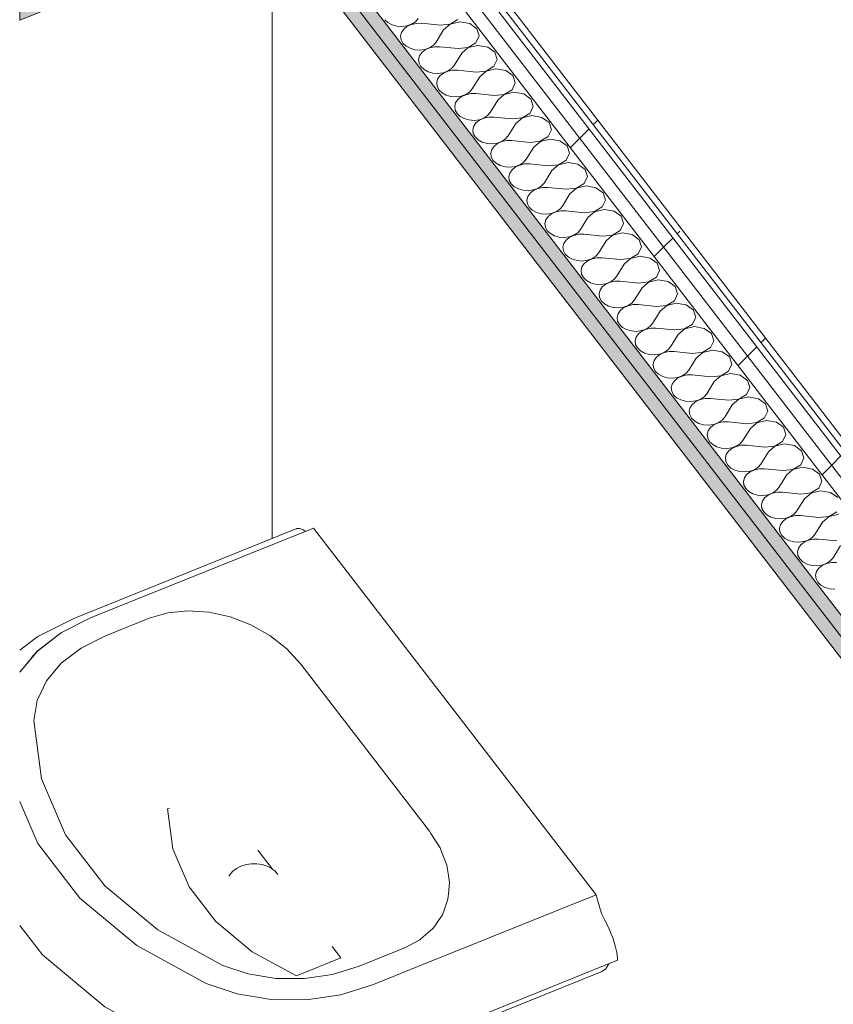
# Model space of a CAD drawing. Header units: millimetres. Extents: x -2220 to 52371, y -4077 to 6953.
# Tile 216 of 228: x 27601 to 28376, y 2069 to 3007. Entities that reach past the tile are written whole.
import ezdxf

# ---------------------------------------------------------------- set-up
doc = ezdxf.new("R2010")
doc.units = ezdxf.units.MM
doc.header["$MEASUREMENT"] = 0
doc.linetypes.add('Wipeout_Contour', pattern=[1000, 0, -1000])
doc.layers.add('Nuevo_01 Sanitaris', color=7, linetype='Continuous')
doc.layers.add('Nuevo_08_E_Envans secs', color=7, linetype='Continuous')
for name, color, linetype, lineweight in [('Nuevo_01 Sanitaris_Pluma_Nº__75', 7, 'Continuous', 5), ('Nuevo_08_E_Envans secs_Pluma_Nº__1', 7, 'Continuous', 5), ('Nuevo_08_E_Envans secs_Pluma_Nº__47', 7, 'Continuous', 20)]:
    doc.layers.add(name, color=color, linetype=linetype, lineweight=lineweight)
for name, color, linetype, lineweight, true_color in [('Nuevo_08_E_Envans secs_Pluma_Nº__102', 7, 'Continuous', 5, 0xcccccc), ('Nuevo_08_E_Envans secs_Pluma_Nº__171', 171, 'Continuous', 13, 0xaaaaff), ('Nuevo_08_E_Envans secs_Pluma_Nº__177', 7, 'Continuous', 15, 0xf7e046), ('Nuevo_08_E_Envans secs_Pluma_Nº__79', 7, 'Continuous', 5, 0xaaffd5)]:
    doc.layers.add(name, color=color, linetype=linetype, lineweight=lineweight, true_color=true_color)
pattern_1 = [(45, (42615.74, 4689.65), (-183.8478, 183.8478), [195, -65]), (45, (42615.74, 4873.5), (-183.8478, 183.8478), [195, -65])]

# ---------------------------------------------------------------- blocks, each defined once
blk = doc.blocks.new('Elem Sección_226_2', base_point=(42615.74, 4689.65))
at = {"layer": 'Nuevo_01 Sanitaris_Pluma_Nº__75', "color": 7, "linetype": 'Continuous', "lineweight": 5}
for p, q in [((27865.01, 2522.03), (27695.1, 2453.64)), ((27880.96, 2522.57), (27711.08, 2454.2)), ((27864.82, 2521.95), (27865, 2522.05)), ((27865, 2522.05), (27867.72, 2522.05)), ((27865.01, 2522.03), (27867.74, 2522.02)), ((27867.72, 2522.05), (27870.98, 2520.8)), ((27867.74, 2522.02), (27870.99, 2520.77)), ((27870.98, 2520.8), (27872.82, 2519.57)), ((27870.99, 2520.77), (27872.83, 2519.54)), ((27872.82, 2519.57), (27873.05, 2519.41)), ((27872.83, 2519.54), (27873.03, 2519.41)), ((27880.95, 2522.6), (27880.96, 2522.59)), ((27880.95, 2522.59), (28150.35, 2173.24)), ((27695.1, 2453.64), (27652.62, 2436.54)), ((27711.05, 2454.19), (27668.57, 2437.09)), ((27724.5, 2436.74), (27742.11, 2441.87)), ((27742.11, 2441.87), (27761.33, 2443.82)), ((27761.33, 2443.82), (27781.44, 2442.51)), ((27781.44, 2442.51), (27801.67, 2438)), ((27618.96, 2419.51), (27652.62, 2436.54)), ((27640.82, 2423.1), (27668.5, 2437.11)), ((27640.92, 2423.1), (27668.57, 2437.09)), ((27724.5, 2436.74), (27682.02, 2419.64)), ((27801.67, 2438), (27821.23, 2430.45)), ((27821.23, 2430.45), (27839.37, 2420.16)), ((27617.79, 2405.37), (27640.82, 2423.1)), ((27617.91, 2405.38), (27640.92, 2423.1)), ((27659.45, 2408.22), (27682.02, 2419.64)), ((27839.37, 2420.16), (27855.4, 2407.53)), ((27600.99, 2406.27), (27616.05, 2417.86)), ((27618.96, 2419.51), (27616.05, 2417.86)), ((27600.99, 2385.23), (27617.91, 2405.38)), ((27600.99, 2385.35), (27617.79, 2405.37)), ((27614.97, 2402), (27612.84, 2400.33)), ((27640.66, 2393.75), (27659.45, 2408.22)), ((27855.4, 2407.53), (27868.7, 2393.03)), ((27626.52, 2376.91), (27640.66, 2393.75)), ((27868.7, 2393.03), (27991.42, 2233.9)), ((27617.69, 2358.46), (27626.52, 2376.91)), ((27614.56, 2339.25), (27617.69, 2358.46)), ((27621.88, 2283.58), (27614.57, 2339.27)), ((27644.69, 2230.42), (27621.88, 2283.58)), ((27618.2, 2222.02), (27600.99, 2262.11)), ((27743.7, 2255.85), (27741.9, 2255.12)), ((27746.9, 2217.13), (27741.92, 2255.13)), ((27991.42, 2233.9), (27992.76, 2231.79)), ((27682.12, 2181.88), (27644.69, 2230.42)), ((27992.76, 2231.79), (28001.48, 2218.1)), ((27658.3, 2170.02), (27618.2, 2222.02)), ((27762.47, 2180.85), (27746.9, 2217.13)), ((27827.96, 2215.7), (27841.82, 2197.73)), ((28001.48, 2218.1), (28001.91, 2217)), ((28001.91, 2217), (28004.5, 2210.34)), ((28004.5, 2210.34), (28007.91, 2201.61)), ((27801.07, 2192.33), (27803.84, 2195.54)), ((27803.84, 2195.54), (27807.48, 2198.3)), ((27807.48, 2198.3), (27811.82, 2200.48)), ((27811.82, 2200.48), (27816.68, 2202)), ((27816.68, 2202), (27821.84, 2202.78)), ((27821.84, 2202.78), (27827.08, 2202.8)), ((27827.08, 2202.8), (27832.16, 2202.04)), ((27832.16, 2202.04), (27836.88, 2200.55)), ((27836.88, 2200.55), (27841.01, 2198.39)), ((27841.01, 2198.39), (27844.38, 2195.65)), ((27844.38, 2195.65), (27846.84, 2192.46)), ((28007.91, 2201.61), (28008.28, 2199.21)), ((28008.28, 2199.21), (28009.43, 2191.78)), ((27800.38, 2190.97), (27801.07, 2192.33)), ((28009.43, 2191.78), (28010.47, 2185.05)), ((27732.68, 2139.89), (27682.12, 2181.88)), ((27788.01, 2147.72), (27762.47, 2180.85)), ((28010.15, 2181.43), (28009.5, 2174.08)), ((28010.47, 2185.05), (28010.15, 2181.43)), ((27712.47, 2125.03), (27658.3, 2170.02)), ((28150.34, 2173.26), (27980.45, 2104.88)), ((28009.05, 2169.06), (28007.38, 2164.42)), ((28009.5, 2174.08), (28009.05, 2169.06)), ((28150.73, 2170.83), (28150.34, 2173.26)), ((28150.35, 2173.25), (28150.74, 2170.82)), ((28153.33, 2161.74), (28150.73, 2170.83)), ((28150.74, 2170.82), (28153.34, 2161.73)), ((28004.95, 2157.68), (28003.72, 2154.26)), ((28007.38, 2164.42), (28004.95, 2157.68)), ((28154.28, 2158.67), (28153.33, 2161.74)), ((28153.34, 2161.73), (28154.29, 2158.66)), ((28155.74, 2154.89), (28154.28, 2158.67)), ((28154.29, 2158.66), (28155.75, 2154.88)), ((27822.52, 2119.06), (27788.01, 2147.72)), ((27999.97, 2148.85), (27996.06, 2143.21)), ((28003.72, 2154.26), (27999.97, 2148.85)), ((28157.48, 2151.04), (28155.74, 2154.89)), ((28155.75, 2154.88), (28157.49, 2151.03)), ((28158.47, 2149.14), (28157.48, 2151.04)), ((28157.49, 2151.03), (28158.48, 2149.13)), ((28160.31, 2145.59), (28158.47, 2149.14)), ((28158.48, 2149.13), (28160.32, 2145.58)), ((27622.59, 2116.05), (27600.99, 2144.05)), ((27794.39, 2106.09), (27732.68, 2139.89)), ((27994.68, 2141.22), (27987.76, 2135.21)), ((27996.06, 2143.21), (27994.68, 2141.22)), ((28163.56, 2138.41), (28160.31, 2145.59)), ((28160.32, 2145.58), (28163.57, 2138.4)), ((28166.28, 2131.35), (28163.56, 2138.41)), ((28163.57, 2138.4), (28166.3, 2131.34)), ((27982.26, 2130.44), (27967.19, 2122.44)), ((27983.21, 2131.26), (27982.26, 2130.44)), ((27987.76, 2135.21), (27983.21, 2131.26)), ((28168.4, 2124.63), (28166.28, 2131.35)), ((28166.3, 2131.34), (28168.41, 2124.61)), ((27778.59, 2088.82), (27712.47, 2125.03)), ((27898.57, 2124.14), (27907.09, 2113.09)), ((27966.96, 2122.32), (27924.49, 2105.23)), ((27967.19, 2122.44), (27966.96, 2122.32)), ((28169.83, 2118.45), (28168.4, 2124.63)), ((28168.41, 2124.61), (28169.85, 2118.43)), ((27682.17, 2066.56), (27622.59, 2116.05)), ((27864.63, 2096), (27822.52, 2119.06)), ((27907.09, 2113.09), (27864.61, 2095.99)), ((28170.54, 2110.87), (28000.62, 2042.47)), ((28170.55, 2112.99), (28169.83, 2118.45)), ((28169.85, 2118.43), (28170.57, 2112.98)), ((28170.54, 2110.87), (28170.55, 2112.99)), ((28170.57, 2112.98), (28170.56, 2110.85)), ((27818.61, 2097.9), (27794.38, 2106.08)), ((27924.49, 2105.23), (27899.16, 2097.37)), ((27980.42, 2104.87), (27937.94, 2087.78)), ((28154.82, 2099.9), (28159.25, 2102.41)), ((28159.26, 2102.39), (28154.83, 2099.89)), ((28159.25, 2102.41), (28162.28, 2107.43)), ((28162.3, 2107.41), (28159.26, 2102.39)), ((28162.28, 2107.43), (28162.31, 2107.55)), ((28162.32, 2107.55), (28162.3, 2107.41)), ((27844.98, 2093.62), (27818.61, 2097.9)), ((27872.24, 2093.44), (27844.98, 2093.62)), ((27899.16, 2097.37), (27872.24, 2093.44)), ((28154.82, 2099.9), (27984.9, 2031.52)), ((28154.83, 2099.89), (28154.79, 2099.89)), ((27808.27, 2078.81), (27778.57, 2088.83)), ((27937.94, 2087.78), (27906.92, 2078.15)), ((27840.56, 2073.56), (27808.27, 2078.81)), ((27873.96, 2073.34), (27840.56, 2073.56)), ((27906.92, 2078.15), (27873.96, 2073.34)), ((27754.88, 2026.74), (27682.17, 2066.56)), ((27699.11, 2055.92), (27694.3, 2059.92)), ((27768.1, 2018.14), (27699.11, 2055.92)), ((28000.62, 2042.47), (27958.15, 2025.38)), ((27792.75, 2013.94), (27754.87, 2026.73)), ((27984.9, 2031.52), (27942.43, 2014.42)), ((27990.41, 2033.73), (27990.41, 1817.42)), ((27958.15, 2025.38), (27918.58, 2013.1)), ((27804.83, 2004.9), (27773.31, 2015.54)), ((27833.94, 2007.25), (27792.75, 2013.94)), ((27876.53, 2006.97), (27833.94, 2007.25)), ((27918.58, 2013.1), (27876.53, 2006.97)), ((27942.43, 2014.42), (27909.51, 2004.21)), ((27839.09, 1999.34), (27804.83, 2004.9)), ((27818.38, 2002.7), (27818.38, 1808.45)), ((27874.53, 1999.11), (27839.09, 1999.34)), ((27909.51, 2004.21), (27874.53, 1999.11)), ((27990.41, 1838.88), (27994.05, 1835)), ((27809.92, 1825.4), (27818.38, 1838)), ((27994.05, 1835), (27994.44, 1834.35)), ((27994.44, 1834.35), (28002.8, 1810.35)), ((27809.41, 1824.33), (27807.71, 1817.42)), ((27809.5, 1824.71), (27809.41, 1824.33)), ((27809.92, 1825.4), (27809.5, 1824.71)), ((27990.41, 1817.42), (27987.34, 1795.9)), ((27990.41, 1817.42), (27990.45, 1816.84)), ((28002.8, 1810.35), (28002.89, 1809.96)), ((27818.38, 1808.45), (27818.34, 1807.87)), ((27825.68, 1787.47), (27818.38, 1808.45)), ((28002.89, 1809.96), (28004.66, 1802.79)), ((27987.34, 1795.9), (27974.27, 1776.43)), ((27842.48, 1769.56), (27825.68, 1787.47)), ((27974.27, 1776.43), (27952.76, 1761.37)), ((27866.75, 1756.88), (27842.48, 1769.56)), ((27895.55, 1750.97), (27866.75, 1756.88)), ((27952.76, 1761.37), (27925.43, 1752.53)), ((27925.43, 1752.53), (27895.55, 1750.97))]:
    blk.add_line(p, q, dxfattribs=at)
blk = doc.blocks.new('*X331', base_point=(42615.74, 4689.65))
at = {"layer": 'Nuevo_08_E_Envans secs_Pluma_Nº__102', "color": 254, "linetype": 'Continuous', "lineweight": 5, "true_color": 0xcccccc}
for p, q in [((27948.91, 3006.78), (27951.85, 3003.97)), ((27951.85, 3003.97), (27955.74, 3001.84)), ((27955.74, 3001.84), (27960.29, 3000.56)), ((27969.94, 3000.87), (27974.32, 3002.43)), ((27974.39, 3002.34), (27970.24, 3000.48)), ((27974.32, 3002.43), (27977.94, 3004.8)), ((27979.08, 3003.31), (27974.39, 3002.34)), ((27977.94, 3004.8), (27980.52, 3007.79)), ((27983.96, 3003.32), (27979.08, 3003.31)), ((28001.48, 3001.59), (27983.96, 3003.32)), ((28001.48, 3001.59), (28011.05, 3002.57)), ((28011.12, 3002.48), (28004.92, 2997.13)), ((28011.05, 3002.57), (28018.48, 3007.04)), ((28020.3, 3004.68), (28011.12, 3002.48)), ((28029.7, 3003.07), (28020.3, 3004.68)), ((28036.53, 2998.13), (28029.7, 3003.07)), ((27960.29, 3000.56), (27965.15, 3000.23)), ((27964.79, 2994.71), (27963.89, 2991.25)), ((27966.96, 2997.87), (27964.79, 2994.71)), ((27965.15, 3000.23), (27969.94, 3000.87)), ((27970.24, 3000.48), (27966.96, 2997.87)), ((28004.92, 2997.13), (27997.71, 2985.46)), ((28038.74, 2991.33), (28036.53, 2998.13)), ((27963.89, 2991.25), (27964.34, 2987.74)), ((27964.34, 2987.74), (27966.1, 2984.45)), ((27966.1, 2984.45), (27969.04, 2981.64)), ((27991.51, 2980.1), (27995.13, 2982.47)), ((27995.13, 2982.47), (27997.71, 2985.46)), ((28028.24, 2980.24), (28035.67, 2984.71)), ((28037.49, 2982.35), (28028.31, 2980.15)), ((28035.67, 2984.71), (28038.74, 2991.33)), ((28046.89, 2980.74), (28037.49, 2982.35)), ((27969.04, 2981.64), (27972.93, 2979.51)), ((27972.93, 2979.51), (27977.48, 2978.23)), ((27977.48, 2978.23), (27982.33, 2977.9)), ((27984.15, 2975.54), (27981.98, 2972.39)), ((27982.33, 2977.9), (27987.13, 2978.54)), ((27987.43, 2978.15), (27984.15, 2975.54)), ((27987.13, 2978.54), (27991.51, 2980.1)), ((27991.58, 2980.01), (27987.43, 2978.15)), ((27996.27, 2980.98), (27991.58, 2980.01)), ((28001.15, 2980.99), (27996.27, 2980.98)), ((28018.67, 2979.26), (28001.15, 2980.99)), ((28022.11, 2974.8), (28014.9, 2963.13)), ((28018.67, 2979.26), (28028.24, 2980.24)), ((28028.31, 2980.15), (28022.11, 2974.8)), ((28053.72, 2975.8), (28046.89, 2980.74)), ((28055.93, 2969.01), (28053.72, 2975.8)), ((27981.98, 2972.39), (27981.08, 2968.92)), ((27981.08, 2968.92), (27981.53, 2965.41)), ((27981.53, 2965.41), (27983.29, 2962.12)), ((28052.86, 2962.38), (28055.93, 2969.01)), ((27983.29, 2962.12), (27986.23, 2959.31)), ((27986.23, 2959.31), (27990.12, 2957.18)), ((27990.12, 2957.18), (27994.67, 2955.9)), ((27994.67, 2955.9), (27999.52, 2955.57)), ((27999.52, 2955.57), (28004.32, 2956.21)), ((28004.62, 2955.82), (28001.34, 2953.21)), ((28004.32, 2956.21), (28008.7, 2957.77)), ((28008.77, 2957.68), (28004.62, 2955.82)), ((28008.7, 2957.77), (28012.32, 2960.14)), ((28013.46, 2958.65), (28008.77, 2957.68)), ((28012.32, 2960.14), (28014.9, 2963.13)), ((28018.34, 2958.66), (28013.46, 2958.65)), ((28035.86, 2956.93), (28018.34, 2958.66)), ((28035.86, 2956.93), (28045.43, 2957.91)), ((28045.5, 2957.82), (28039.3, 2952.47)), ((28045.43, 2957.91), (28052.86, 2962.38)), ((28054.68, 2960.03), (28045.5, 2957.82)), ((28064.08, 2958.42), (28054.68, 2960.03)), ((28070.91, 2953.47), (28064.08, 2958.42)), ((27999.17, 2950.06), (27998.27, 2946.59)), ((27998.27, 2946.59), (27998.72, 2943.08)), ((28001.34, 2953.21), (27999.17, 2950.06)), ((28039.3, 2952.47), (28032.09, 2940.8)), ((28070.05, 2940.05), (28073.12, 2946.68)), ((28073.12, 2946.68), (28070.91, 2953.47)), ((27998.72, 2943.08), (28000.48, 2939.79)), ((28000.48, 2939.79), (28003.42, 2936.98)), ((28003.42, 2936.98), (28007.31, 2934.85)), ((28021.51, 2933.88), (28025.89, 2935.44)), ((28025.96, 2935.35), (28021.81, 2933.49)), ((28025.89, 2935.44), (28029.5, 2937.81)), ((28030.65, 2936.33), (28025.96, 2935.35)), ((28029.5, 2937.81), (28032.09, 2940.8)), ((28035.53, 2936.33), (28030.65, 2936.33)), ((28053.05, 2934.6), (28035.53, 2936.33)), ((28053.05, 2934.6), (28062.62, 2935.59)), ((28062.69, 2935.5), (28056.49, 2930.14)), ((28062.62, 2935.59), (28070.05, 2940.05)), ((28071.86, 2937.7), (28062.69, 2935.5)), ((28081.27, 2936.09), (28071.86, 2937.7)), ((28088.1, 2931.14), (28081.27, 2936.09)), ((28007.31, 2934.85), (28011.85, 2933.57)), ((28011.85, 2933.57), (28016.71, 2933.24)), ((28016.35, 2927.73), (28015.46, 2924.26)), ((28018.53, 2930.89), (28016.35, 2927.73)), ((28016.71, 2933.24), (28021.51, 2933.88)), ((28021.81, 2933.49), (28018.53, 2930.89)), ((28056.49, 2930.14), (28049.28, 2918.47)), ((28090.31, 2924.35), (28088.1, 2931.14)), ((28015.46, 2924.26), (28015.91, 2920.75)), ((28015.91, 2920.75), (28017.67, 2917.47)), ((28017.67, 2917.47), (28020.61, 2914.65)), ((28046.69, 2915.48), (28049.28, 2918.47)), ((28079.81, 2913.26), (28087.24, 2917.73)), ((28087.24, 2917.73), (28090.31, 2924.35)), ((28020.61, 2914.65), (28024.5, 2912.52)), ((28024.5, 2912.52), (28029.04, 2911.25)), ((28029.04, 2911.25), (28033.9, 2910.91)), ((28035.72, 2908.56), (28033.54, 2905.4)), ((28033.9, 2910.91), (28038.7, 2911.55)), ((28039, 2911.16), (28035.72, 2908.56)), ((28038.7, 2911.55), (28043.08, 2913.12)), ((28043.14, 2913.03), (28039, 2911.16)), ((28043.08, 2913.12), (28046.69, 2915.48)), ((28047.84, 2914), (28043.14, 2913.03)), ((28052.72, 2914.01), (28047.84, 2914)), ((28070.24, 2912.28), (28052.72, 2914.01)), ((28073.68, 2907.81), (28066.47, 2896.14)), ((28070.24, 2912.28), (28079.81, 2913.26)), ((28079.88, 2913.17), (28073.68, 2907.81)), ((28089.05, 2915.37), (28079.88, 2913.17)), ((28098.46, 2913.76), (28089.05, 2915.37)), ((28105.29, 2908.82), (28098.46, 2913.76)), ((28107.5, 2902.02), (28105.29, 2908.82)), ((28033.54, 2905.4), (28032.65, 2901.93)), ((28032.65, 2901.93), (28033.1, 2898.42)), ((28033.1, 2898.42), (28034.86, 2895.14)), ((28104.43, 2895.4), (28107.5, 2902.02)), ((28034.86, 2895.14), (28037.79, 2892.32)), ((28037.79, 2892.32), (28041.68, 2890.2)), ((28041.68, 2890.2), (28046.23, 2888.92)), ((28046.23, 2888.92), (28051.09, 2888.58)), ((28051.09, 2888.58), (28055.89, 2889.22)), ((28056.19, 2888.84), (28052.9, 2886.23)), ((28055.89, 2889.22), (28060.26, 2890.79)), ((28060.33, 2890.7), (28056.19, 2888.84)), ((28060.26, 2890.79), (28063.88, 2893.15)), ((28065.02, 2891.67), (28060.33, 2890.7)), ((28063.88, 2893.15), (28066.47, 2896.14)), ((28069.9, 2891.68), (28065.02, 2891.67)), ((28087.43, 2889.95), (28069.9, 2891.68)), ((28087.43, 2889.95), (28097, 2890.93)), ((28097.07, 2890.84), (28090.87, 2885.48)), ((28097, 2890.93), (28104.43, 2895.4)), ((28106.24, 2893.04), (28097.07, 2890.84)), ((28115.65, 2891.43), (28106.24, 2893.04)), ((28122.47, 2886.49), (28115.65, 2891.43)), ((28050.73, 2883.07), (28049.84, 2879.61)), ((28049.84, 2879.61), (28050.29, 2876.1)), ((28052.9, 2886.23), (28050.73, 2883.07)), ((28090.87, 2885.48), (28083.66, 2873.81)), ((28121.62, 2873.07), (28124.68, 2879.69)), ((28124.68, 2879.69), (28122.47, 2886.49)), ((28050.29, 2876.1), (28052.05, 2872.81)), ((28052.05, 2872.81), (28054.98, 2869.99)), ((28054.98, 2869.99), (28058.87, 2867.87)), ((28077.45, 2868.46), (28081.07, 2870.82)), ((28081.07, 2870.82), (28083.66, 2873.81)), ((28114.19, 2868.6), (28121.62, 2873.07)), ((28123.43, 2870.71), (28114.26, 2868.51)), ((28132.84, 2869.1), (28123.43, 2870.71)), ((28058.87, 2867.87), (28063.42, 2866.59)), ((28063.42, 2866.59), (28068.28, 2866.26)), ((28067.92, 2860.74), (28067.03, 2857.28)), ((28070.09, 2863.9), (28067.92, 2860.74)), ((28068.28, 2866.26), (28073.08, 2866.9)), ((28073.38, 2866.51), (28070.09, 2863.9)), ((28073.08, 2866.9), (28077.45, 2868.46)), ((28077.52, 2868.37), (28073.38, 2866.51)), ((28082.21, 2869.34), (28077.52, 2868.37)), ((28087.09, 2869.35), (28082.21, 2869.34)), ((28104.62, 2867.62), (28087.09, 2869.35)), ((28108.05, 2863.15), (28100.84, 2851.49)), ((28104.62, 2867.62), (28114.19, 2868.6)), ((28114.26, 2868.51), (28108.05, 2863.15)), ((28139.66, 2864.16), (28132.84, 2869.1)), ((28141.87, 2857.36), (28139.66, 2864.16)), ((28067.03, 2857.28), (28067.48, 2853.77)), ((28067.48, 2853.77), (28069.24, 2850.48)), ((28098.26, 2848.49), (28100.84, 2851.49)), ((28138.81, 2850.74), (28141.87, 2857.36)), ((28069.24, 2850.48), (28072.17, 2847.67)), ((28072.17, 2847.67), (28076.06, 2845.54)), ((28076.06, 2845.54), (28080.61, 2844.26)), ((28080.61, 2844.26), (28085.47, 2843.93)), ((28087.28, 2841.57), (28085.11, 2838.41)), ((28085.47, 2843.93), (28090.27, 2844.57)), ((28090.57, 2844.18), (28087.28, 2841.57)), ((28090.27, 2844.57), (28094.64, 2846.13)), ((28094.71, 2846.04), (28090.57, 2844.18)), ((28094.64, 2846.13), (28098.26, 2848.49)), ((28099.4, 2847.01), (28094.71, 2846.04)), ((28104.28, 2847.02), (28099.4, 2847.01)), ((28121.81, 2845.29), (28104.28, 2847.02)), ((28121.81, 2845.29), (28131.38, 2846.27)), ((28131.45, 2846.18), (28125.24, 2840.82)), ((28131.38, 2846.27), (28138.81, 2850.74)), ((28140.62, 2848.38), (28131.45, 2846.18)), ((28150.03, 2846.77), (28140.62, 2848.38)), ((28156.85, 2841.83), (28150.03, 2846.77)), ((28159.06, 2835.03), (28156.85, 2841.83)), ((28085.11, 2838.41), (28084.21, 2834.95)), ((28084.21, 2834.95), (28084.66, 2831.44)), ((28125.24, 2840.82), (28118.03, 2829.16)), ((28155.99, 2828.41), (28159.06, 2835.03)), ((28084.66, 2831.44), (28086.42, 2828.15)), ((28086.42, 2828.15), (28089.36, 2825.34)), ((28089.36, 2825.34), (28093.25, 2823.21)), ((28093.25, 2823.21), (28097.8, 2821.93)), ((28107.46, 2822.24), (28111.83, 2823.8)), ((28111.9, 2823.71), (28107.76, 2821.85)), ((28111.83, 2823.8), (28115.45, 2826.17)), ((28116.59, 2824.68), (28111.9, 2823.71)), ((28115.45, 2826.17), (28118.03, 2829.16)), ((28121.47, 2824.69), (28116.59, 2824.68)), ((28138.99, 2822.96), (28121.47, 2824.69)), ((28138.99, 2822.96), (28148.57, 2823.94)), ((28148.63, 2823.85), (28142.43, 2818.49)), ((28148.57, 2823.94), (28155.99, 2828.41)), ((28157.81, 2826.05), (28148.63, 2823.85)), ((28167.21, 2824.44), (28157.81, 2826.05)), ((28174.04, 2819.5), (28167.21, 2824.44)), ((28097.8, 2821.93), (28102.66, 2821.6)), ((28102.3, 2816.08), (28101.4, 2812.62)), ((28104.47, 2819.24), (28102.3, 2816.08)), ((28102.66, 2821.6), (28107.46, 2822.24)), ((28107.76, 2821.85), (28104.47, 2819.24)), ((28142.43, 2818.49), (28135.22, 2806.83)), ((28176.25, 2812.7), (28174.04, 2819.5)), ((28101.4, 2812.62), (28101.85, 2809.11)), ((28101.85, 2809.11), (28103.61, 2805.82)), ((28103.61, 2805.82), (28106.55, 2803.01)), ((28132.64, 2803.84), (28135.22, 2806.83)), ((28165.75, 2801.61), (28173.18, 2806.08)), ((28173.18, 2806.08), (28176.25, 2812.7)), ((28106.55, 2803.01), (28110.44, 2800.88)), ((28110.44, 2800.88), (28114.99, 2799.6)), ((28114.99, 2799.6), (28119.85, 2799.27)), ((28121.66, 2796.91), (28119.49, 2793.76)), ((28119.85, 2799.27), (28124.64, 2799.91)), ((28124.94, 2799.52), (28121.66, 2796.91)), ((28124.64, 2799.91), (28129.02, 2801.47)), ((28129.09, 2801.38), (28124.94, 2799.52)), ((28129.02, 2801.47), (28132.64, 2803.84)), ((28133.78, 2802.35), (28129.09, 2801.38)), ((28138.66, 2802.36), (28133.78, 2802.35)), ((28156.18, 2800.63), (28138.66, 2802.36)), ((28159.62, 2796.17), (28152.41, 2784.5)), ((28156.18, 2800.63), (28165.75, 2801.61)), ((28165.82, 2801.52), (28159.62, 2796.17)), ((28175, 2803.72), (28165.82, 2801.52)), ((28184.4, 2802.11), (28175, 2803.72)), ((28191.23, 2797.17), (28184.4, 2802.11)), ((28193.44, 2790.37), (28191.23, 2797.17)), ((28119.49, 2793.76), (28118.59, 2790.29)), ((28118.59, 2790.29), (28119.04, 2786.78)), ((28119.04, 2786.78), (28120.8, 2783.49)), ((28190.37, 2783.75), (28193.44, 2790.37)), ((28120.8, 2783.49), (28123.74, 2780.68)), ((28123.74, 2780.68), (28127.63, 2778.55)), ((28127.63, 2778.55), (28132.18, 2777.27)), ((28132.18, 2777.27), (28137.03, 2776.94)), ((28137.03, 2776.94), (28141.83, 2777.58)), ((28142.13, 2777.19), (28138.85, 2774.58)), ((28141.83, 2777.58), (28146.21, 2779.14)), ((28146.28, 2779.05), (28142.13, 2777.19)), ((28146.21, 2779.14), (28149.83, 2781.51)), ((28150.97, 2780.02), (28146.28, 2779.05)), ((28149.83, 2781.51), (28152.41, 2784.5)), ((28155.85, 2780.03), (28150.97, 2780.02)), ((28173.37, 2778.3), (28155.85, 2780.03)), ((28173.37, 2778.3), (28182.94, 2779.28)), ((28183.01, 2779.19), (28176.81, 2773.84)), ((28182.94, 2779.28), (28190.37, 2783.75)), ((28192.19, 2781.4), (28183.01, 2779.19)), ((28201.59, 2779.78), (28192.19, 2781.4)), ((28208.42, 2774.84), (28201.59, 2779.78)), ((28136.68, 2771.43), (28135.78, 2767.96)), ((28135.78, 2767.96), (28136.23, 2764.45)), ((28138.85, 2774.58), (28136.68, 2771.43)), ((28176.81, 2773.84), (28169.6, 2762.17)), ((28207.56, 2761.42), (28210.63, 2768.05)), ((28210.63, 2768.05), (28208.42, 2774.84)), ((28136.23, 2764.45), (28137.99, 2761.16)), ((28137.99, 2761.16), (28140.93, 2758.35)), ((28140.93, 2758.35), (28144.82, 2756.22)), ((28163.4, 2756.81), (28167.01, 2759.18)), ((28168.16, 2757.69), (28163.47, 2756.72)), ((28167.01, 2759.18), (28169.6, 2762.17)), ((28173.04, 2757.7), (28168.16, 2757.69)), ((28190.56, 2755.97), (28173.04, 2757.7)), ((28200.13, 2756.95), (28207.56, 2761.42)), ((28209.38, 2759.07), (28200.2, 2756.86)), ((28218.78, 2757.46), (28209.38, 2759.07)), ((28225.61, 2752.51), (28218.78, 2757.46)), ((28144.82, 2756.22), (28149.37, 2754.94)), ((28149.37, 2754.94), (28154.22, 2754.61)), ((28153.87, 2749.1), (28152.97, 2745.63)), ((28156.04, 2752.25), (28153.87, 2749.1)), ((28154.22, 2754.61), (28159.02, 2755.25)), ((28159.32, 2754.86), (28156.04, 2752.25)), ((28159.02, 2755.25), (28163.4, 2756.81)), ((28163.47, 2756.72), (28159.32, 2754.86)), ((28194, 2751.51), (28186.79, 2739.84)), ((28190.56, 2755.97), (28200.13, 2756.95)), ((28200.2, 2756.86), (28194, 2751.51)), ((28227.82, 2745.72), (28225.61, 2752.51)), ((28152.97, 2745.63), (28153.42, 2742.12)), ((28153.42, 2742.12), (28155.18, 2738.84)), ((28155.18, 2738.84), (28158.12, 2736.02)), ((28184.2, 2736.85), (28186.79, 2739.84)), ((28217.32, 2734.63), (28224.75, 2739.09)), ((28224.75, 2739.09), (28227.82, 2745.72)), ((28158.12, 2736.02), (28162.01, 2733.89)), ((28162.01, 2733.89), (28166.55, 2732.61)), ((28166.55, 2732.61), (28171.41, 2732.28)), ((28173.23, 2729.93), (28171.05, 2726.77)), ((28171.41, 2732.28), (28176.21, 2732.92)), ((28176.51, 2732.53), (28173.23, 2729.93)), ((28176.21, 2732.92), (28180.59, 2734.48)), ((28180.66, 2734.39), (28176.51, 2732.53)), ((28180.59, 2734.48), (28184.2, 2736.85)), ((28185.35, 2735.37), (28180.66, 2734.39)), ((28190.23, 2735.38), (28185.35, 2735.37)), ((28207.75, 2733.65), (28190.23, 2735.38)), ((28211.19, 2729.18), (28203.98, 2717.51)), ((28207.75, 2733.65), (28217.32, 2734.63)), ((28217.39, 2734.54), (28211.19, 2729.18)), ((28226.56, 2736.74), (28217.39, 2734.54)), ((28235.97, 2735.13), (28226.56, 2736.74)), ((28242.8, 2730.18), (28235.97, 2735.13)), ((28245.01, 2723.39), (28242.8, 2730.18)), ((28171.05, 2726.77), (28170.16, 2723.3)), ((28170.16, 2723.3), (28170.61, 2719.79)), ((28170.61, 2719.79), (28172.37, 2716.51)), ((28241.94, 2716.77), (28245.01, 2723.39)), ((28172.37, 2716.51), (28175.31, 2713.69)), ((28175.31, 2713.69), (28179.2, 2711.56)), ((28179.2, 2711.56), (28183.74, 2710.29)), ((28183.74, 2710.29), (28188.6, 2709.95)), ((28188.6, 2709.95), (28193.4, 2710.59)), ((28193.4, 2710.59), (28197.78, 2712.16)), ((28197.84, 2712.07), (28193.7, 2710.2)), ((28197.78, 2712.16), (28201.39, 2714.52)), ((28202.54, 2713.04), (28197.84, 2712.07)), ((28201.39, 2714.52), (28203.98, 2717.51)), ((28207.42, 2713.05), (28202.54, 2713.04)), ((28224.94, 2711.32), (28207.42, 2713.05)), ((28224.94, 2711.32), (28234.51, 2712.3)), ((28234.58, 2712.21), (28228.38, 2706.85)), ((28234.51, 2712.3), (28241.94, 2716.77)), ((28243.75, 2714.41), (28234.58, 2712.21)), ((28253.16, 2712.8), (28243.75, 2714.41)), ((28259.99, 2707.86), (28253.16, 2712.8)), ((28188.24, 2704.44), (28187.35, 2700.97)), ((28187.35, 2700.97), (28187.8, 2697.46)), ((28190.42, 2707.6), (28188.24, 2704.44)), ((28193.7, 2710.2), (28190.42, 2707.6)), ((28228.38, 2706.85), (28221.17, 2695.18)), ((28259.13, 2694.44), (28262.2, 2701.06)), ((28262.2, 2701.06), (28259.99, 2707.86)), ((28187.8, 2697.46), (28189.56, 2694.18)), ((28189.56, 2694.18), (28192.49, 2691.36)), ((28214.96, 2689.83), (28218.58, 2692.19)), ((28218.58, 2692.19), (28221.17, 2695.18)), ((28251.7, 2689.97), (28259.13, 2694.44)), ((28260.94, 2692.08), (28251.77, 2689.88)), ((28270.35, 2690.47), (28260.94, 2692.08)), ((28192.49, 2691.36), (28196.38, 2689.24)), ((28196.38, 2689.24), (28200.93, 2687.96)), ((28200.93, 2687.96), (28205.79, 2687.63)), ((28207.6, 2685.27), (28205.43, 2682.11)), ((28205.79, 2687.63), (28210.59, 2688.26)), ((28210.89, 2687.88), (28207.6, 2685.27)), ((28210.59, 2688.26), (28214.96, 2689.83)), ((28215.03, 2689.74), (28210.89, 2687.88)), ((28219.72, 2690.71), (28215.03, 2689.74)), ((28224.6, 2690.72), (28219.72, 2690.71)), ((28242.13, 2688.99), (28224.6, 2690.72)), ((28245.57, 2684.52), (28238.36, 2672.85)), ((28242.13, 2688.99), (28251.7, 2689.97)), ((28251.77, 2689.88), (28245.57, 2684.52)), ((28277.17, 2685.53), (28270.35, 2690.47)), ((28279.38, 2678.73), (28277.17, 2685.53)), ((28205.43, 2682.11), (28204.54, 2678.65)), ((28204.54, 2678.65), (28204.99, 2675.14)), ((28204.99, 2675.14), (28206.75, 2671.85)), ((28235.77, 2669.86), (28238.36, 2672.85)), ((28276.32, 2672.11), (28279.38, 2678.73)), ((28206.75, 2671.85), (28209.68, 2669.03)), ((28209.68, 2669.03), (28213.57, 2666.91)), ((28213.57, 2666.91), (28218.12, 2665.63)), ((28218.12, 2665.63), (28222.98, 2665.3)), ((28222.98, 2665.3), (28227.78, 2665.94)), ((28228.08, 2665.55), (28224.79, 2662.94)), ((28227.78, 2665.94), (28232.15, 2667.5)), ((28232.22, 2667.41), (28228.08, 2665.55)), ((28232.15, 2667.5), (28235.77, 2669.86)), ((28236.91, 2668.38), (28232.22, 2667.41)), ((28241.79, 2668.39), (28236.91, 2668.38)), ((28259.32, 2666.66), (28241.79, 2668.39)), ((28259.32, 2666.66), (28268.89, 2667.64)), ((28268.96, 2667.55), (28262.75, 2662.19)), ((28268.89, 2667.64), (28276.32, 2672.11)), ((28278.13, 2669.75), (28268.96, 2667.55)), ((28287.54, 2668.14), (28278.13, 2669.75)), ((28294.36, 2663.2), (28287.54, 2668.14)), ((28222.62, 2659.78), (28221.73, 2656.32)), ((28221.73, 2656.32), (28222.18, 2652.81)), ((28224.79, 2662.94), (28222.62, 2659.78)), ((28262.75, 2662.19), (28255.54, 2650.53)), ((28293.51, 2649.78), (28296.57, 2656.4)), ((28296.57, 2656.4), (28294.36, 2663.2)), ((28222.18, 2652.81), (28223.94, 2649.52)), ((28223.94, 2649.52), (28226.87, 2646.71)), ((28226.87, 2646.71), (28230.76, 2644.58)), ((28244.97, 2643.61), (28249.34, 2645.17)), ((28249.41, 2645.08), (28245.27, 2643.22)), ((28249.34, 2645.17), (28252.96, 2647.54)), ((28254.1, 2646.05), (28249.41, 2645.08)), ((28252.96, 2647.54), (28255.54, 2650.53)), ((28258.98, 2646.06), (28254.1, 2646.05)), ((28276.51, 2644.33), (28258.98, 2646.06)), ((28276.51, 2644.33), (28286.08, 2645.31)), ((28286.15, 2645.22), (28279.94, 2639.86)), ((28286.08, 2645.31), (28293.51, 2649.78)), ((28295.32, 2647.42), (28286.15, 2645.22)), ((28304.73, 2645.81), (28295.32, 2647.42)), ((28311.55, 2640.87), (28304.73, 2645.81)), ((28230.76, 2644.58), (28235.31, 2643.3)), ((28235.31, 2643.3), (28240.17, 2642.97)), ((28239.81, 2637.45), (28238.91, 2633.99)), ((28241.98, 2640.61), (28239.81, 2637.45)), ((28240.17, 2642.97), (28244.97, 2643.61)), ((28245.27, 2643.22), (28241.98, 2640.61)), ((28279.94, 2639.86), (28272.73, 2628.2)), ((28313.76, 2634.07), (28311.55, 2640.87)), ((28238.91, 2633.99), (28239.36, 2630.48)), ((28239.36, 2630.48), (28241.12, 2627.19)), ((28241.12, 2627.19), (28244.06, 2624.38)), ((28270.15, 2625.21), (28272.73, 2628.2)), ((28303.27, 2622.98), (28310.69, 2627.45)), ((28310.69, 2627.45), (28313.76, 2634.07)), ((28244.06, 2624.38), (28247.95, 2622.25)), ((28247.95, 2622.25), (28252.5, 2620.97)), ((28252.5, 2620.97), (28257.36, 2620.64)), ((28259.17, 2618.28), (28257, 2615.12)), ((28257.36, 2620.64), (28262.16, 2621.28)), ((28262.45, 2620.89), (28259.17, 2618.28)), ((28262.16, 2621.28), (28266.53, 2622.84)), ((28266.6, 2622.75), (28262.45, 2620.89)), ((28266.53, 2622.84), (28270.15, 2625.21)), ((28271.29, 2623.72), (28266.6, 2622.75)), ((28276.17, 2623.73), (28271.29, 2623.72)), ((28293.69, 2622), (28276.17, 2623.73)), ((28297.13, 2617.53), (28289.92, 2605.87)), ((28293.69, 2622), (28303.27, 2622.98)), ((28303.33, 2622.89), (28297.13, 2617.53)), ((28312.51, 2625.09), (28303.33, 2622.89)), ((28321.91, 2623.48), (28312.51, 2625.09)), ((28328.74, 2618.54), (28321.91, 2623.48)), ((28330.95, 2611.74), (28328.74, 2618.54)), ((28257, 2615.12), (28256.1, 2611.66)), ((28256.1, 2611.66), (28256.55, 2608.15)), ((28256.55, 2608.15), (28258.31, 2604.86)), ((28327.88, 2605.12), (28330.95, 2611.74)), ((28258.31, 2604.86), (28261.25, 2602.05)), ((28261.25, 2602.05), (28265.14, 2599.92)), ((28265.14, 2599.92), (28269.69, 2598.64)), ((28269.69, 2598.64), (28274.55, 2598.31)), ((28274.55, 2598.31), (28279.34, 2598.95)), ((28279.64, 2598.56), (28276.36, 2595.95)), ((28279.34, 2598.95), (28283.72, 2600.51)), ((28283.79, 2600.42), (28279.64, 2598.56)), ((28283.72, 2600.51), (28287.34, 2602.88)), ((28288.48, 2601.39), (28283.79, 2600.42)), ((28287.34, 2602.88), (28289.92, 2605.87)), ((28293.36, 2601.4), (28288.48, 2601.39)), ((28310.88, 2599.67), (28293.36, 2601.4)), ((28310.88, 2599.67), (28320.45, 2600.65)), ((28320.52, 2600.56), (28314.32, 2595.21)), ((28320.45, 2600.65), (28327.88, 2605.12)), ((28329.7, 2602.76), (28320.52, 2600.56)), ((28339.1, 2601.15), (28329.7, 2602.76)), ((28345.93, 2596.21), (28339.1, 2601.15)), ((28274.19, 2592.8), (28273.29, 2589.33)), ((28273.29, 2589.33), (28273.74, 2585.82)), ((28276.36, 2595.95), (28274.19, 2592.8)), ((28314.32, 2595.21), (28307.11, 2583.54)), ((28345.07, 2582.79), (28348.14, 2589.41)), ((28348.14, 2589.41), (28345.93, 2596.21)), ((28273.74, 2585.82), (28275.5, 2582.53)), ((28275.5, 2582.53), (28278.44, 2579.72)), ((28278.44, 2579.72), (28282.33, 2577.59)), ((28300.91, 2578.18), (28304.53, 2580.55)), ((28305.67, 2579.06), (28300.98, 2578.09)), ((28304.53, 2580.55), (28307.11, 2583.54)), ((28310.55, 2579.07), (28305.67, 2579.06)), ((28328.07, 2577.34), (28310.55, 2579.07)), ((28337.64, 2578.32), (28345.07, 2582.79)), ((28346.89, 2580.44), (28337.71, 2578.23)), ((28356.29, 2578.82), (28346.89, 2580.44)), ((28282.33, 2577.59), (28286.88, 2576.31)), ((28286.88, 2576.31), (28291.73, 2575.98)), ((28291.38, 2570.47), (28290.48, 2567)), ((28293.55, 2573.62), (28291.38, 2570.47)), ((28291.73, 2575.98), (28296.53, 2576.62)), ((28296.83, 2576.23), (28293.55, 2573.62)), ((28296.53, 2576.62), (28300.91, 2578.18)), ((28300.98, 2578.09), (28296.83, 2576.23)), ((28331.51, 2572.88), (28324.3, 2561.21)), ((28328.07, 2577.34), (28337.64, 2578.32)), ((28337.71, 2578.23), (28331.51, 2572.88)), ((28363.12, 2573.88), (28356.29, 2578.82)), ((28365.33, 2567.09), (28363.12, 2573.88)), ((28290.48, 2567), (28290.93, 2563.49)), ((28290.93, 2563.49), (28292.69, 2560.2)), ((28321.71, 2558.22), (28324.3, 2561.21)), ((28354.83, 2556), (28362.26, 2560.46)), ((28362.26, 2560.46), (28365.33, 2567.09)), ((28292.69, 2560.2), (28295.63, 2557.39)), ((28295.63, 2557.39), (28299.52, 2555.26)), ((28299.52, 2555.26), (28304.07, 2553.98)), ((28304.07, 2553.98), (28308.92, 2553.65)), ((28310.74, 2551.29), (28308.57, 2548.14)), ((28308.92, 2553.65), (28313.72, 2554.29)), ((28314.02, 2553.9), (28310.74, 2551.29)), ((28313.72, 2554.29), (28318.1, 2555.85)), ((28318.17, 2555.76), (28314.02, 2553.9)), ((28318.1, 2555.85), (28321.71, 2558.22)), ((28322.86, 2556.74), (28318.17, 2555.76)), ((28327.74, 2556.74), (28322.86, 2556.74)), ((28345.26, 2555.01), (28327.74, 2556.74)), ((28345.26, 2555.01), (28354.83, 2556)), ((28354.9, 2555.9), (28348.7, 2550.55)), ((28364.08, 2558.11), (28354.9, 2555.9)), ((28373.48, 2556.5), (28364.08, 2558.11)), ((28380.31, 2551.55), (28373.48, 2556.5)), ((28308.57, 2548.14), (28307.67, 2544.67)), ((28307.67, 2544.67), (28308.12, 2541.16)), ((28348.7, 2550.55), (28341.49, 2538.88)), ((28308.12, 2541.16), (28309.88, 2537.88)), ((28309.88, 2537.88), (28312.82, 2535.06)), ((28312.82, 2535.06), (28316.71, 2532.93)), ((28316.71, 2532.93), (28321.25, 2531.66)), ((28330.91, 2531.96), (28335.29, 2533.52)), ((28335.36, 2533.43), (28331.21, 2531.57)), ((28335.29, 2533.52), (28338.9, 2535.89)), ((28340.05, 2534.41), (28335.36, 2533.43)), ((28338.9, 2535.89), (28341.49, 2538.88)), ((28344.93, 2534.42), (28340.05, 2534.41)), ((28362.45, 2532.69), (28344.93, 2534.42)), ((28362.45, 2532.69), (28372.02, 2533.67)), ((28372.09, 2533.58), (28365.89, 2528.22)), ((28372.02, 2533.67), (28379.45, 2538.14)), ((28381.26, 2535.78), (28372.09, 2533.58)), ((28321.25, 2531.66), (28326.11, 2531.32)), ((28325.75, 2525.81), (28324.86, 2522.34)), ((28327.93, 2528.97), (28325.75, 2525.81)), ((28326.11, 2531.32), (28330.91, 2531.96)), ((28331.21, 2531.57), (28327.93, 2528.97)), ((28365.89, 2528.22), (28358.68, 2516.55)), ((28324.86, 2522.34), (28325.31, 2518.83)), ((28325.31, 2518.83), (28327.07, 2515.55)), ((28327.07, 2515.55), (28330.01, 2512.73)), ((28352.47, 2511.2), (28356.09, 2513.56)), ((28356.09, 2513.56), (28358.68, 2516.55)), ((28330.01, 2512.73), (28333.9, 2510.6)), ((28333.9, 2510.6), (28338.44, 2509.33)), ((28338.44, 2509.33), (28343.3, 2508.99)), ((28345.12, 2506.64), (28342.94, 2503.48)), ((28343.3, 2508.99), (28348.1, 2509.63)), ((28348.4, 2509.24), (28345.12, 2506.64)), ((28348.1, 2509.63), (28352.47, 2511.2)), ((28352.54, 2511.11), (28348.4, 2509.24)), ((28357.24, 2512.08), (28352.54, 2511.11)), ((28362.12, 2512.09), (28357.24, 2512.08)), ((28379.64, 2510.36), (28362.12, 2512.09)), ((28383.08, 2505.89), (28375.87, 2494.22)), ((28342.94, 2503.48), (28342.05, 2500.02)), ((28342.05, 2500.02), (28342.5, 2496.51)), ((28342.5, 2496.51), (28344.26, 2493.22)), ((28344.26, 2493.22), (28347.19, 2490.4)), ((28347.19, 2490.4), (28351.08, 2488.28)), ((28351.08, 2488.28), (28355.63, 2487)), ((28355.63, 2487), (28360.49, 2486.67)), ((28360.49, 2486.67), (28365.29, 2487.3)), ((28365.59, 2486.92), (28362.3, 2484.31)), ((28365.29, 2487.3), (28369.66, 2488.87)), ((28369.73, 2488.78), (28365.59, 2486.92)), ((28369.66, 2488.87), (28373.28, 2491.23)), ((28374.42, 2489.75), (28369.73, 2488.78)), ((28373.28, 2491.23), (28375.87, 2494.22)), ((28379.3, 2489.76), (28374.42, 2489.75)), ((28360.13, 2481.15), (28359.24, 2477.69)), ((28359.24, 2477.69), (28359.69, 2474.18)), ((28362.3, 2484.31), (28360.13, 2481.15)), ((28359.69, 2474.18), (28361.45, 2470.89)), ((28361.45, 2470.89), (28364.38, 2468.07)), ((28364.38, 2468.07), (28368.27, 2465.95)), ((28368.27, 2465.95), (28372.82, 2464.67)), ((28372.82, 2464.67), (28377.68, 2464.34))]:
    blk.add_line(p, q, dxfattribs=at)
blk = doc.blocks.new('Elem Sección_250_2', base_point=(42615.74, 4689.65))
at = {"layer": 'Nuevo_08_E_Envans secs_Pluma_Nº__79', "linetype": 'Continuous', "lineweight": 5, "true_color": 0xaaffd5}
for points in [[(27852.21, 3129.78), (27840.14, 3124.94), (27846.85, 3116.23), (28950.42, 1682.66), (28957.13, 1673.95), (28969.19, 1678.79)], [(27846.85, 3116.23), (27834.79, 3111.39), (28938.36, 1677.82), (28950.42, 1682.66)]]:
    blk.add_hatch(color=121, dxfattribs=at).paths.add_polyline_path(points)
at = {"layer": 'Nuevo_08_E_Envans secs', "lineweight": 0}
blk.add_blockref('*X331', (42615.74, 4689.65), dxfattribs=at)
at = {"color": 254, "linetype": 'Wipeout_Contour', "lineweight": 0, "ltscale": 143499.210203}
blk.add_wipeout([(27846.22, 3288.99), (27834.17, 3284.14), (29089, 1654.07), (29095.71, 1645.37), (29107.77, 1650.2)], dxfattribs=at).dxf.layer = 'Nuevo_08_E_Envans secs'
at = {"layer": 'Nuevo_08_E_Envans secs_Pluma_Nº__177', "linetype": 'Continuous', "lineweight": 15, "true_color": 0xf7e046}
h = blk.add_hatch(dxfattribs=at)
h.set_pattern_fill('Panellat_HPL_0002', color=53, style=0, pattern_type=2)
h.set_pattern_definition(pattern_1)
h.paths.add_polyline_path([(27846.22, 3288.99), (27834.17, 3284.14), (29089, 1654.07), (29095.71, 1645.37), (29107.77, 1650.2)])
at = {"color": 254, "linetype": 'Wipeout_Contour', "lineweight": 0, "ltscale": 143391.457665}
blk.add_wipeout([(27822.11, 3279.3), (29040.84, 1696.13), (29076.94, 1649.24), (29089, 1654.07), (27834.17, 3284.14)], dxfattribs=at).dxf.layer = 'Nuevo_08_E_Envans secs'
at = {"layer": 'Nuevo_08_E_Envans secs_Pluma_Nº__177', "linetype": 'Continuous', "lineweight": 15, "true_color": 0xf7e046}
h = blk.add_hatch(dxfattribs=at)
h.set_pattern_fill('Panellat_HPL_0002', color=53, style=0, pattern_type=2)
h.set_pattern_definition(pattern_1)
h.paths.add_polyline_path([(27822.11, 3279.3), (29040.84, 1696.13), (29076.94, 1649.24), (29089, 1654.07), (27834.17, 3284.14)])
at = {"color": 254, "linetype": 'Wipeout_Contour', "lineweight": 0, "ltscale": 114441.137555}
blk.add_wipeout([(27857.35, 3293.46), (27851.79, 3291.22), (29123.13, 1639.71), (29128.7, 1641.94)], dxfattribs=at).dxf.layer = 'Nuevo_08_E_Envans secs'
at = {"layer": 'Nuevo_08_E_Envans secs_Pluma_Nº__171', "linetype": 'Continuous', "lineweight": 13, "true_color": 0xaaaaff}
h = blk.add_hatch(dxfattribs=at)
h.set_pattern_fill('Panellat_HPL_0002', color=161, style=0, pattern_type=2)
h.set_pattern_definition(pattern_1)
h.paths.add_polyline_path([(27857.35, 3293.46), (27851.79, 3291.22), (29123.13, 1639.71), (29128.7, 1641.94)])
at = {"layer": 'Nuevo_08_E_Envans secs_Pluma_Nº__1', "color": 7, "linetype": 'Continuous', "lineweight": 5}
for p, q in [((27857.35, 3293.46), (29128.7, 1641.94)), ((27834.17, 3284.14), (29089, 1654.07)), ((27846.85, 3116.23), (28950.42, 1682.66)), ((27841.49, 3102.68), (28938.36, 1677.82))]:
    blk.add_line(p, q, dxfattribs=at)
at = {"layer": 'Nuevo_08_E_Envans secs_Pluma_Nº__1', "color": 7, "linetype": 'Continuous', "lineweight": 5, "flags": 128}
for points in [[(27846.22, 3288.99), (29107.77, 1650.2), (29114.47, 1641.5)], [(27851.79, 3291.22), (29120.04, 1643.73), (29123.13, 1639.71)], [(27822.11, 3279.3), (29040.84, 1696.13), (29076.94, 1649.24)], [(27852.21, 3129.78), (28969.19, 1678.79), (28975.89, 1670.08)]]:
    blk.add_lwpolyline(points, dxfattribs=at)
blk = doc.blocks.new('Elem Sección_278_2', base_point=(42615.74, 4689.65))
at = {"layer": 'Nuevo_08_E_Envans secs_Pluma_Nº__79', "linetype": 'Continuous', "lineweight": 5, "true_color": 0xaaffd5}
blk.add_hatch(color=121, dxfattribs=at).paths.add_polyline_path([(27600.99, 3006.23), (27841.49, 3102.68), (27834.79, 3111.39), (27600.99, 3017.62)])
at = {"layer": 'Nuevo_08_E_Envans secs_Pluma_Nº__1', "color": 7, "linetype": 'Continuous', "lineweight": 5}
blk.add_line((27841.49, 3102.68), (27600.99, 3006.23), dxfattribs=at)
at = {"layer": 'Nuevo_08_E_Envans secs_Pluma_Nº__1', "color": 7, "linetype": 'Continuous', "lineweight": 5, "flags": 128}
blk.add_lwpolyline([(27600.99, 3113.18), (27600.99, 3101.79), (27600.99, 3090.39), (27600.99, 3029.02), (27600.99, 3017.62), (27600.99, 3006.23)], dxfattribs=at)
at = {"layer": 'Nuevo_08_E_Envans secs_Pluma_Nº__47', "color": 7, "linetype": 'Continuous', "lineweight": 20}
blk.add_line((27841.49, 2512.56), (27841.49, 3102.68), dxfattribs=at)

msp = doc.modelspace()

# ---------------------------------------------------------------- block references
at = {"layer": 'Nuevo_01 Sanitaris', "lineweight": 0}
msp.add_blockref('Elem Sección_226_2', (42615.74, 4689.65), dxfattribs=at)

# ---------------------------------------------------------------- next in the draw order: block references
at = {"layer": 'Nuevo_08_E_Envans secs', "lineweight": 0}
msp.add_blockref('Elem Sección_250_2', (42615.74, 4689.65), dxfattribs=at)

# ---------------------------------------------------------------- next in the draw order: block references
msp.add_blockref('Elem Sección_278_2', (42615.74, 4689.65), dxfattribs=at)

doc.saveas('drawing.dxf')
